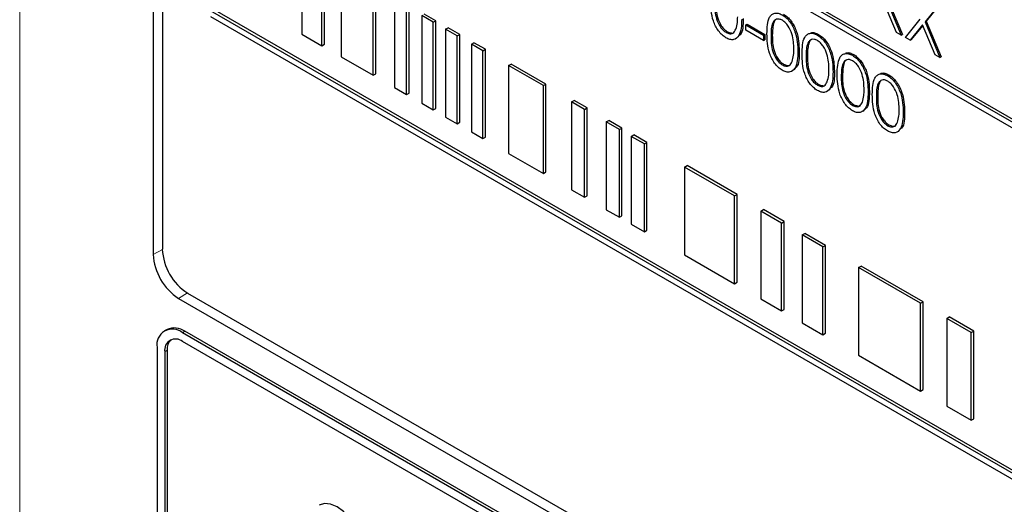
# Paper-space layout 'Blatt4' of a CAD drawing. Header units: millimetres. Extents: x 5 to 418, y 2 to 292.
# Tile 23 of 52: x 77.37 to 88.35, y 183.67 to 189.08. Entities that reach past the tile are written whole.
import ezdxf

# ---------------------------------------------------------------- set-up
doc = ezdxf.new("R2010")
doc.units = ezdxf.units.MM

psp = doc.layouts.new('Blatt4')

# ---------------------------------------------------------------- linework, layer by layer
at = {"color": 7, "linetype": 'Continuous', "lineweight": 18}
for p, q in [((77.373, 202.67), (77.373, 175.343)), ((85.753, 188.896), (85.767, 188.904)), ((86.144, 188.67), (86.158, 188.678)), ((86.536, 188.444), (86.55, 188.452)), ((86.927, 188.217), (86.942, 188.226)), ((78.964, 186.515), (78.863, 186.459)), ((79.245, 186.029), (79.145, 185.969)), ((79.188, 185.585), (79.216, 185.602)), ((78.99, 185.373), (79.018, 185.389))]:
    psp.add_line(p, q, dxfattribs=at)
at = {"color": 7, "linetype": 'Continuous', "lineweight": 25}
for p, q in [((78.863, 199.687), (78.863, 186.459)), ((78.964, 199.582), (78.964, 186.517)), ((93.077, 185.261), (79.501, 193.099)), ((93.106, 185.278), (79.529, 193.115)), ((79.501, 193.033), (93.077, 185.196)), ((80.521, 189.897), (80.521, 188.917)), ((80.744, 188.788), (80.744, 189.768)), ((80.773, 188.805), (80.773, 189.784)), ((80.957, 189.645), (80.957, 188.665)), ((81.316, 188.458), (81.316, 189.438)), ((81.344, 188.475), (81.344, 189.454)), ((81.553, 189.301), (81.553, 188.322)), ((81.688, 188.244), (81.688, 189.223)), ((81.716, 188.26), (81.716, 189.24)), ((87.152, 188.937), (87.012, 189.27)), ((87.039, 189.302), (87.205, 188.907)), ((87.053, 189.31), (87.219, 188.915)), ((87.629, 189.25), (87.47, 189.054)), ((87.643, 189.258), (87.484, 189.062)), ((93.077, 181.342), (79.501, 189.179)), ((79.501, 189.114), (93.077, 181.277)), ((93.106, 181.358), (79.529, 189.196)), ((81.986, 189.051), (81.857, 189.126)), ((81.857, 189.126), (81.857, 188.146)), ((82.015, 189.067), (81.885, 189.142)), ((81.986, 189.051), (82.015, 189.067)), ((81.986, 188.071), (81.986, 189.051)), ((82.015, 188.088), (82.015, 189.067)), ((85.472, 189.02), (85.486, 189.028)), ((85.472, 189.02), (85.668, 188.907)), ((85.472, 188.96), (85.472, 189.02)), ((85.486, 189.028), (85.682, 188.915)), ((87.251, 188.88), (87.417, 189.084)), ((87.443, 189.021), (87.303, 188.85)), ((87.446, 189.015), (87.317, 188.858)), ((87.583, 188.688), (87.443, 189.021)), ((87.47, 189.054), (87.484, 189.062)), ((87.47, 189.054), (87.636, 188.658)), ((87.484, 189.062), (87.65, 188.666)), ((80.521, 188.917), (80.744, 188.788)), ((82.123, 188.972), (82.152, 188.988)), ((82.253, 188.897), (82.123, 188.972)), ((82.123, 188.972), (82.123, 187.992)), ((82.281, 188.914), (82.152, 188.988)), ((82.253, 188.897), (82.281, 188.914)), ((82.253, 187.917), (82.253, 188.897)), ((82.281, 187.934), (82.281, 188.914)), ((85.252, 188.936), (85.266, 188.944)), ((85.668, 188.847), (85.472, 188.96)), ((85.668, 188.907), (85.682, 188.915)), ((85.668, 188.907), (85.668, 188.847)), ((85.682, 188.915), (85.682, 188.855)), ((86.269, 188.907), (86.283, 188.915)), ((87.205, 188.907), (87.152, 188.937)), ((87.205, 188.907), (87.219, 188.915)), ((80.744, 188.788), (80.773, 188.805)), ((82.411, 188.806), (82.439, 188.822)), ((82.54, 188.731), (82.411, 188.806)), ((82.411, 188.806), (82.411, 187.826)), ((82.569, 188.748), (82.439, 188.822)), ((85.668, 188.847), (85.682, 188.855)), ((87.303, 188.85), (87.251, 188.88)), ((87.303, 188.85), (87.317, 188.858)), ((80.957, 188.665), (81.316, 188.458)), ((82.54, 188.731), (82.569, 188.748)), ((82.54, 187.751), (82.54, 188.731)), ((82.569, 187.768), (82.569, 188.748)), ((86.053, 188.722), (86.067, 188.73)), ((86.66, 188.681), (86.675, 188.689)), ((87.636, 188.658), (87.583, 188.688)), ((87.636, 188.658), (87.65, 188.666)), ((82.825, 188.567), (82.853, 188.583)), ((83.213, 188.343), (82.825, 188.567)), ((82.825, 188.567), (82.825, 187.587)), ((83.241, 188.36), (82.853, 188.583)), ((85.879, 188.574), (85.893, 188.582)), ((81.316, 188.458), (81.344, 188.475)), ((86.444, 188.496), (86.459, 188.504)), ((87.052, 188.455), (87.066, 188.463)), ((83.213, 188.343), (83.241, 188.36)), ((83.213, 187.363), (83.213, 188.343)), ((83.241, 187.38), (83.241, 188.36)), ((86.27, 188.348), (86.284, 188.356)), ((81.553, 188.322), (81.688, 188.244)), ((81.688, 188.244), (81.716, 188.26)), ((86.836, 188.27), (86.85, 188.278)), ((81.857, 188.146), (81.986, 188.071)), ((83.528, 188.161), (83.556, 188.178)), ((83.673, 188.077), (83.528, 188.161)), ((83.528, 188.161), (83.528, 187.181)), ((83.701, 188.094), (83.556, 188.178)), ((86.662, 188.122), (86.676, 188.13)), ((81.986, 188.071), (82.015, 188.088)), ((83.673, 188.077), (83.701, 188.094)), ((83.673, 187.098), (83.673, 188.077)), ((83.701, 187.114), (83.701, 188.094)), ((87.228, 188.044), (87.242, 188.052)), ((82.123, 187.992), (82.253, 187.917)), ((82.253, 187.917), (82.281, 187.934)), ((83.915, 187.937), (83.944, 187.954)), ((84.061, 187.853), (83.915, 187.937)), ((83.915, 187.937), (83.915, 186.958)), ((84.089, 187.87), (83.944, 187.954)), ((87.054, 187.896), (87.068, 187.904)), ((82.411, 187.826), (82.54, 187.751)), ((84.061, 187.853), (84.089, 187.87)), ((84.061, 186.874), (84.061, 187.853)), ((84.089, 186.89), (84.089, 187.87)), ((84.194, 187.777), (84.223, 187.793)), ((84.368, 187.709), (84.223, 187.793)), ((82.54, 187.751), (82.569, 187.768)), ((84.34, 187.693), (84.194, 187.777)), ((84.194, 187.777), (84.194, 186.797)), ((84.34, 187.693), (84.368, 187.709)), ((84.34, 186.713), (84.34, 187.693)), ((84.368, 186.729), (84.368, 187.709)), ((82.825, 187.587), (83.213, 187.363)), ((83.213, 187.363), (83.241, 187.38)), ((84.788, 187.434), (84.816, 187.45)), ((85.346, 187.112), (84.788, 187.434)), ((84.788, 187.434), (84.788, 186.454)), ((85.374, 187.128), (84.816, 187.45)), ((83.528, 187.181), (83.673, 187.098)), ((85.346, 187.112), (85.374, 187.128)), ((85.374, 186.148), (85.374, 187.128)), ((83.673, 187.098), (83.701, 187.114)), ((85.346, 186.132), (85.346, 187.112)), ((83.915, 186.958), (84.061, 186.874)), ((85.639, 186.942), (85.668, 186.959)), ((85.87, 186.809), (85.639, 186.942)), ((85.639, 186.942), (85.639, 185.962)), ((85.898, 186.826), (85.668, 186.959)), ((84.061, 186.874), (84.089, 186.89)), ((84.194, 186.797), (84.34, 186.713)), ((85.87, 186.809), (85.898, 186.826)), ((85.87, 185.829), (85.87, 186.809)), ((85.898, 185.846), (85.898, 186.826)), ((84.34, 186.713), (84.368, 186.729)), ((86.1, 186.676), (86.128, 186.693)), ((86.359, 186.56), (86.128, 186.693)), ((86.33, 186.543), (86.1, 186.676)), ((86.1, 186.676), (86.1, 185.696)), ((86.33, 186.543), (86.359, 186.56)), ((86.33, 185.563), (86.33, 186.543)), ((86.359, 185.58), (86.359, 186.56)), ((84.788, 186.454), (85.346, 186.132)), ((86.728, 186.314), (86.757, 186.33)), ((87.42, 185.915), (86.728, 186.314)), ((86.728, 186.314), (86.728, 185.334)), ((87.448, 185.931), (86.757, 186.33)), ((85.346, 186.132), (85.374, 186.148)), ((79.246, 186.028), (93.389, 177.863)), ((79.145, 185.969), (93.429, 177.724)), ((85.639, 185.962), (85.87, 185.829)), ((87.42, 185.915), (87.448, 185.931)), ((87.448, 184.951), (87.448, 185.931)), ((85.87, 185.829), (85.898, 185.846)), ((87.42, 184.935), (87.42, 185.915)), ((87.713, 185.745), (87.741, 185.762)), ((87.985, 185.588), (87.713, 185.745)), ((87.713, 185.745), (87.713, 184.765)), ((88.013, 185.604), (87.741, 185.762)), ((79.016, 185.622), (78.988, 185.605)), ((93.358, 177.438), (79.216, 185.602)), ((86.1, 185.696), (86.33, 185.563)), ((87.985, 185.588), (88.013, 185.604)), ((87.985, 184.608), (87.985, 185.588)), ((88.013, 184.625), (88.013, 185.604)), ((93.33, 177.421), (79.188, 185.585)), ((82.723, 183.446), (79.188, 185.487)), ((86.33, 185.563), (86.359, 185.58)), ((78.905, 185.422), (78.905, 180.85)), ((78.99, 185.373), (78.99, 180.801)), ((79.018, 185.389), (79.018, 180.817)), ((86.728, 185.334), (87.42, 184.935)), ((87.42, 184.935), (87.448, 184.951)), ((87.713, 184.765), (87.985, 184.608)), ((87.985, 184.608), (88.013, 184.625))]:
    psp.add_line(p, q, dxfattribs=at)
at = {"color": 7, "linetype": 'Continuous', "lineweight": 25, "flags": 128}
psp.add_lwpolyline([(81.158, 183.338), (81.113, 183.431), (81.055, 183.517), (80.986, 183.589), (80.913, 183.642), (80.84, 183.673), (80.772, 183.68), (80.713, 183.662)], dxfattribs=at)
at = {"color": 7, "linetype": 'Continuous', "lineweight": 25}
for centre, radius, start, end in [((79.578, 186.545), 0.615, 182.6057, 237.3943), ((79.477, 186.487), 0.615, 182.6053, 237.3946), ((79.077, 185.45), 0.175, 50.7971, 189.2136), ((79.099, 185.438), 0.201, 54.3826, 114.307), ((79.111, 185.393), 0.122, 50.7967, 189.2135), ((79.165, 185.402), 0.148, 134.0032, 184.8597)]:
    psp.add_arc(centre, radius, start, end, dxfattribs=at)
for points, knots in [([(85.25, 188.877), (85.236, 188.887), (85.206, 188.906), (85.152, 188.968), (85.085, 189.106), (85.082, 189.212), (85.08, 189.284)], [0, 0, 0, 0, 0.125551, 0.251093, 0.50025, 1, 1, 1, 1]), ([(85.126, 189.257), (85.126, 189.202), (85.127, 189.12), (85.176, 189.011), (85.217, 188.96), (85.24, 188.944), (85.252, 188.936)], [0, 0, 0, 0, 0.500292, 0.749089, 0.874608, 1, 1, 1, 1]), ([(85.14, 189.266), (85.14, 189.21), (85.141, 189.128), (85.19, 189.019), (85.231, 188.969), (85.255, 188.952), (85.266, 188.944)], [0, 0, 0, 0, 0.500292, 0.749089, 0.874608, 1, 1, 1, 1]), ([(85.361, 188.974), (85.368, 188.997), (85.379, 189.039), (85.38, 189.089), (85.381, 189.11)], [0, 0, 0, 0, 0.5595962, 1, 1, 1, 1]), ([(85.707, 188.922), (85.709, 188.991), (85.711, 189.077), (85.759, 189.138), (85.792, 189.154), (85.832, 189.154), (85.862, 189.14), (85.877, 189.133)], [0, 0, 0, 0, 0.498704, 0.624178, 0.749468, 0.874744, 1, 1, 1, 1]), ([(85.877, 189.133), (85.892, 189.123), (85.922, 189.103), (85.977, 189.041), (86.045, 188.903), (86.05, 188.794), (86.053, 188.722)], [0, 0, 0, 0, 0.1256015, 0.2511972, 0.5005816, 1, 1, 1, 1]), ([(85.891, 189.141), (85.906, 189.131), (85.936, 189.111), (85.991, 189.049), (86.06, 188.911), (86.064, 188.803), (86.067, 188.73)], [0, 0, 0, 0, 0.1256015, 0.2511972, 0.5005816, 1, 1, 1, 1]), ([(85.426, 189.084), (85.423, 189.015), (85.419, 188.912), (85.35, 188.854), (85.295, 188.855), (85.265, 188.869), (85.25, 188.877)], [0, 0, 0, 0, 0.499409, 0.748746, 0.874372, 1, 1, 1, 1]), ([(85.44, 189.092), (85.441, 189.018), (85.442, 188.93), (85.393, 188.898), (85.385, 188.892)], [0, 0, 0, 0, 0.838255, 1, 1, 1, 1]), ([(85.879, 189.072), (85.867, 189.077), (85.844, 189.088), (85.813, 189.085), (85.788, 189.07), (85.754, 189.018), (85.753, 188.95), (85.753, 188.896)], [0, 0, 0, 0, 0.125139, 0.250416, 0.375516, 0.500849, 1, 1, 1, 1]), ([(85.804, 189.077), (85.804, 189.077), (85.795, 189.072), (85.771, 189.023), (85.768, 188.957), (85.767, 188.904)], [0, 0, 0, 0, 0.00451, 0.204303, 1, 1, 1, 1]), ([(86.007, 188.749), (86.005, 188.804), (86.002, 188.888), (85.955, 188.996), (85.914, 189.047), (85.89, 189.064), (85.879, 189.072)], [0, 0, 0, 0, 0.500072, 0.749022, 0.874598, 1, 1, 1, 1]), ([(85.252, 188.936), (85.266, 188.93), (85.294, 188.918), (85.337, 188.927), (85.352, 188.956), (85.361, 188.974)], [0, 0, 0, 0, 0.280257, 0.560778, 1, 1, 1, 1]), ([(85.266, 188.944), (85.28, 188.939), (85.307, 188.928), (85.335, 188.928), (85.342, 188.937), (85.342, 188.938)], [0, 0, 0, 0, 0.492377, 0.985219, 1, 1, 1, 1]), ([(85.877, 188.515), (85.862, 188.525), (85.833, 188.545), (85.778, 188.607), (85.712, 188.744), (85.709, 188.851), (85.707, 188.922)], [0, 0, 0, 0, 0.125551, 0.251091, 0.50025, 1, 1, 1, 1]), ([(85.753, 188.896), (85.753, 188.841), (85.754, 188.758), (85.802, 188.649), (85.844, 188.599), (85.867, 188.582), (85.879, 188.574)], [0, 0, 0, 0, 0.500291, 0.749089, 0.874608, 1, 1, 1, 1]), ([(85.767, 188.904), (85.767, 188.849), (85.768, 188.766), (85.817, 188.658), (85.858, 188.607), (85.881, 188.591), (85.893, 188.582)], [0, 0, 0, 0, 0.500291, 0.749089, 0.874608, 1, 1, 1, 1]), ([(86.099, 188.696), (86.1, 188.765), (86.103, 188.851), (86.15, 188.912), (86.183, 188.928), (86.224, 188.928), (86.254, 188.914), (86.269, 188.907)], [0, 0, 0, 0, 0.498704, 0.624178, 0.749468, 0.874744, 1, 1, 1, 1]), ([(86.195, 188.932), (86.196, 188.932), (86.208, 188.939), (86.239, 188.936), (86.268, 188.922), (86.283, 188.915)], [0, 0, 0, 0, 0.05797, 0.529024, 1, 1, 1, 1]), ([(86.269, 188.907), (86.284, 188.897), (86.314, 188.877), (86.368, 188.814), (86.437, 188.677), (86.442, 188.568), (86.444, 188.496)], [0, 0, 0, 0, 0.1256015, 0.2511972, 0.5005816, 1, 1, 1, 1]), ([(86.283, 188.915), (86.298, 188.905), (86.328, 188.885), (86.382, 188.823), (86.451, 188.685), (86.456, 188.576), (86.459, 188.504)], [0, 0, 0, 0, 0.1256015, 0.2511972, 0.5005816, 1, 1, 1, 1]), ([(86.27, 188.846), (86.259, 188.851), (86.235, 188.862), (86.204, 188.859), (86.18, 188.844), (86.146, 188.792), (86.145, 188.724), (86.144, 188.67)], [0, 0, 0, 0, 0.125139, 0.250416, 0.375516, 0.500849, 1, 1, 1, 1]), ([(86.196, 188.851), (86.195, 188.851), (86.187, 188.846), (86.162, 188.797), (86.16, 188.731), (86.158, 188.678)], [0, 0, 0, 0, 0.00451, 0.204303, 1, 1, 1, 1]), ([(86.399, 188.523), (86.397, 188.578), (86.394, 188.662), (86.346, 188.77), (86.305, 188.821), (86.282, 188.837), (86.27, 188.846)], [0, 0, 0, 0, 0.500072, 0.749022, 0.874598, 1, 1, 1, 1]), ([(86.053, 188.722), (86.05, 188.653), (86.046, 188.55), (85.977, 188.492), (85.922, 188.493), (85.892, 188.508), (85.877, 188.515)], [0, 0, 0, 0, 0.499407, 0.748743, 0.874373, 1, 1, 1, 1]), ([(85.988, 188.612), (85.994, 188.635), (86.006, 188.677), (86.007, 188.727), (86.007, 188.749)], [0, 0, 0, 0, 0.559595, 1, 1, 1, 1]), ([(86.067, 188.73), (86.068, 188.656), (86.068, 188.568), (86.019, 188.536), (86.012, 188.531)], [0, 0, 0, 0, 0.838255, 1, 1, 1, 1]), ([(86.269, 188.289), (86.254, 188.299), (86.224, 188.319), (86.17, 188.381), (86.103, 188.518), (86.1, 188.625), (86.099, 188.696)], [0, 0, 0, 0, 0.125551, 0.251091, 0.50025, 1, 1, 1, 1]), ([(86.144, 188.67), (86.145, 188.614), (86.145, 188.532), (86.194, 188.423), (86.235, 188.373), (86.259, 188.356), (86.27, 188.348)], [0, 0, 0, 0, 0.50029, 0.749086, 0.874605, 1, 1, 1, 1]), ([(86.158, 188.678), (86.159, 188.623), (86.159, 188.54), (86.208, 188.432), (86.249, 188.381), (86.273, 188.364), (86.284, 188.356)], [0, 0, 0, 0, 0.50029, 0.749086, 0.874605, 1, 1, 1, 1]), ([(86.49, 188.47), (86.492, 188.539), (86.495, 188.625), (86.542, 188.686), (86.575, 188.702), (86.616, 188.702), (86.645, 188.688), (86.66, 188.681)], [0, 0, 0, 0, 0.498704, 0.624176, 0.749466, 0.874745, 1, 1, 1, 1]), ([(86.586, 188.706), (86.588, 188.706), (86.6, 188.713), (86.63, 188.71), (86.66, 188.696), (86.675, 188.689)], [0, 0, 0, 0, 0.057961, 0.529025, 1, 1, 1, 1]), ([(86.66, 188.681), (86.675, 188.671), (86.705, 188.651), (86.76, 188.588), (86.829, 188.451), (86.833, 188.342), (86.836, 188.27)], [0, 0, 0, 0, 0.125599, 0.251197, 0.500581, 1, 1, 1, 1]), ([(86.675, 188.689), (86.689, 188.679), (86.719, 188.659), (86.774, 188.597), (86.843, 188.459), (86.847, 188.35), (86.85, 188.278)], [0, 0, 0, 0, 0.125599, 0.251197, 0.500581, 1, 1, 1, 1]), ([(85.879, 188.574), (85.893, 188.568), (85.92, 188.556), (85.963, 188.565), (85.979, 188.594), (85.988, 188.612)], [0, 0, 0, 0, 0.280257, 0.560778, 1, 1, 1, 1]), ([(85.893, 188.582), (85.906, 188.577), (85.933, 188.566), (85.961, 188.566), (85.969, 188.576), (85.969, 188.576)], [0, 0, 0, 0, 0.492377, 0.985219, 1, 1, 1, 1]), ([(86.662, 188.62), (86.65, 188.625), (86.627, 188.636), (86.596, 188.633), (86.571, 188.618), (86.538, 188.566), (86.537, 188.498), (86.536, 188.444)], [0, 0, 0, 0, 0.125139, 0.250419, 0.375516, 0.500849, 1, 1, 1, 1]), ([(86.587, 188.625), (86.587, 188.625), (86.579, 188.62), (86.554, 188.571), (86.552, 188.505), (86.55, 188.452)], [0, 0, 0, 0, 0.00451, 0.204303, 1, 1, 1, 1]), ([(86.79, 188.297), (86.789, 188.352), (86.786, 188.436), (86.738, 188.544), (86.697, 188.595), (86.674, 188.611), (86.662, 188.62)], [0, 0, 0, 0, 0.500072, 0.749022, 0.874598, 1, 1, 1, 1]), ([(86.444, 188.496), (86.442, 188.427), (86.437, 188.324), (86.368, 188.266), (86.314, 188.267), (86.284, 188.281), (86.269, 188.289)], [0, 0, 0, 0, 0.499408, 0.748743, 0.874373, 1, 1, 1, 1]), ([(86.379, 188.386), (86.386, 188.409), (86.398, 188.451), (86.398, 188.501), (86.399, 188.523)], [0, 0, 0, 0, 0.559595, 1, 1, 1, 1]), ([(86.459, 188.504), (86.459, 188.43), (86.46, 188.342), (86.411, 188.31), (86.403, 188.305)], [0, 0, 0, 0, 0.838258, 1, 1, 1, 1]), ([(86.66, 188.063), (86.645, 188.073), (86.616, 188.093), (86.562, 188.155), (86.495, 188.292), (86.492, 188.399), (86.49, 188.47)], [0, 0, 0, 0, 0.125551, 0.251091, 0.50025, 1, 1, 1, 1]), ([(86.536, 188.444), (86.536, 188.388), (86.537, 188.306), (86.586, 188.197), (86.627, 188.147), (86.65, 188.13), (86.662, 188.122)], [0, 0, 0, 0, 0.50029, 0.749086, 0.874605, 1, 1, 1, 1]), ([(86.55, 188.452), (86.55, 188.397), (86.551, 188.314), (86.6, 188.205), (86.641, 188.155), (86.664, 188.138), (86.676, 188.13)], [0, 0, 0, 0, 0.50029, 0.749086, 0.874605, 1, 1, 1, 1]), ([(86.882, 188.244), (86.884, 188.313), (86.886, 188.399), (86.934, 188.46), (86.967, 188.476), (87.007, 188.476), (87.037, 188.462), (87.052, 188.455)], [0, 0, 0, 0, 0.498704, 0.624176, 0.749466, 0.874745, 1, 1, 1, 1]), ([(86.978, 188.48), (86.979, 188.48), (86.992, 188.486), (87.022, 188.483), (87.051, 188.47), (87.066, 188.463)], [0, 0, 0, 0, 0.057961, 0.529025, 1, 1, 1, 1]), ([(87.052, 188.455), (87.067, 188.445), (87.097, 188.425), (87.152, 188.362), (87.22, 188.224), (87.225, 188.116), (87.228, 188.044)], [0, 0, 0, 0, 0.125599, 0.251197, 0.500581, 1, 1, 1, 1]), ([(87.066, 188.463), (87.081, 188.453), (87.111, 188.433), (87.166, 188.37), (87.235, 188.233), (87.239, 188.124), (87.242, 188.052)], [0, 0, 0, 0, 0.125599, 0.251197, 0.500581, 1, 1, 1, 1]), ([(86.27, 188.348), (86.284, 188.342), (86.312, 188.33), (86.355, 188.339), (86.37, 188.368), (86.379, 188.386)], [0, 0, 0, 0, 0.280257, 0.560778, 1, 1, 1, 1]), ([(86.284, 188.356), (86.298, 188.351), (86.325, 188.34), (86.353, 188.34), (86.36, 188.35), (86.361, 188.35)], [0, 0, 0, 0, 0.492381, 0.985225, 1, 1, 1, 1]), ([(87.054, 188.393), (87.042, 188.399), (87.018, 188.41), (86.988, 188.407), (86.963, 188.392), (86.929, 188.34), (86.928, 188.272), (86.927, 188.217)], [0, 0, 0, 0, 0.125139, 0.250419, 0.375516, 0.500849, 1, 1, 1, 1]), ([(86.979, 188.399), (86.979, 188.399), (86.97, 188.394), (86.946, 188.345), (86.943, 188.278), (86.942, 188.226)], [0, 0, 0, 0, 0.00451, 0.204303, 1, 1, 1, 1]), ([(87.182, 188.071), (87.18, 188.126), (87.177, 188.21), (87.13, 188.318), (87.088, 188.369), (87.065, 188.385), (87.054, 188.393)], [0, 0, 0, 0, 0.500073, 0.749021, 0.874597, 1, 1, 1, 1]), ([(86.836, 188.27), (86.833, 188.201), (86.829, 188.098), (86.76, 188.04), (86.705, 188.041), (86.675, 188.055), (86.66, 188.063)], [0, 0, 0, 0, 0.499408, 0.748743, 0.874373, 1, 1, 1, 1]), ([(86.85, 188.278), (86.849, 188.206), (86.847, 188.102), (86.784, 188.066), (86.764, 188.055)], [0, 0, 0, 0, 0.686841, 1, 1, 1, 1]), ([(86.771, 188.16), (86.778, 188.183), (86.789, 188.225), (86.79, 188.275), (86.79, 188.297)], [0, 0, 0, 0, 0.559595, 1, 1, 1, 1]), ([(87.052, 187.837), (87.037, 187.847), (87.007, 187.866), (86.953, 187.928), (86.886, 188.066), (86.884, 188.172), (86.882, 188.244)], [0, 0, 0, 0, 0.125551, 0.251093, 0.500251, 1, 1, 1, 1]), ([(86.942, 188.226), (86.942, 188.17), (86.943, 188.088), (86.991, 187.979), (87.033, 187.929), (87.056, 187.912), (87.068, 187.904)], [0, 0, 0, 0, 0.50029, 0.749086, 0.874605, 1, 1, 1, 1]), ([(86.662, 188.122), (86.676, 188.116), (86.704, 188.104), (86.747, 188.113), (86.762, 188.142), (86.771, 188.16)], [0, 0, 0, 0, 0.280257, 0.560778, 1, 1, 1, 1]), ([(86.676, 188.13), (86.69, 188.125), (86.717, 188.114), (86.745, 188.114), (86.752, 188.124), (86.752, 188.124)], [0, 0, 0, 0, 0.492381, 0.985225, 1, 1, 1, 1]), ([(86.927, 188.217), (86.928, 188.162), (86.928, 188.08), (86.977, 187.971), (87.019, 187.92), (87.042, 187.904), (87.054, 187.896)], [0, 0, 0, 0, 0.50029, 0.749086, 0.874605, 1, 1, 1, 1]), ([(87.228, 188.044), (87.225, 187.975), (87.221, 187.872), (87.151, 187.814), (87.097, 187.815), (87.067, 187.829), (87.052, 187.837)], [0, 0, 0, 0, 0.499409, 0.748746, 0.874372, 1, 1, 1, 1]), ([(87.163, 187.934), (87.169, 187.957), (87.181, 187.999), (87.182, 188.049), (87.182, 188.071)], [0, 0, 0, 0, 0.559595, 1, 1, 1, 1]), ([(87.242, 188.052), (87.242, 187.978), (87.243, 187.89), (87.194, 187.858), (87.186, 187.852)], [0, 0, 0, 0, 0.838255, 1, 1, 1, 1]), ([(87.054, 187.896), (87.067, 187.89), (87.095, 187.878), (87.138, 187.887), (87.153, 187.916), (87.163, 187.934)], [0, 0, 0, 0, 0.28025, 0.560778, 1, 1, 1, 1]), ([(87.068, 187.904), (87.081, 187.899), (87.108, 187.888), (87.136, 187.888), (87.144, 187.898), (87.144, 187.898)], [0, 0, 0, 0, 0.492369, 0.985225, 1, 1, 1, 1])]:
    psp.add_open_spline(points, degree=3, knots=knots, dxfattribs=at)

doc.saveas('drawing.dxf')
